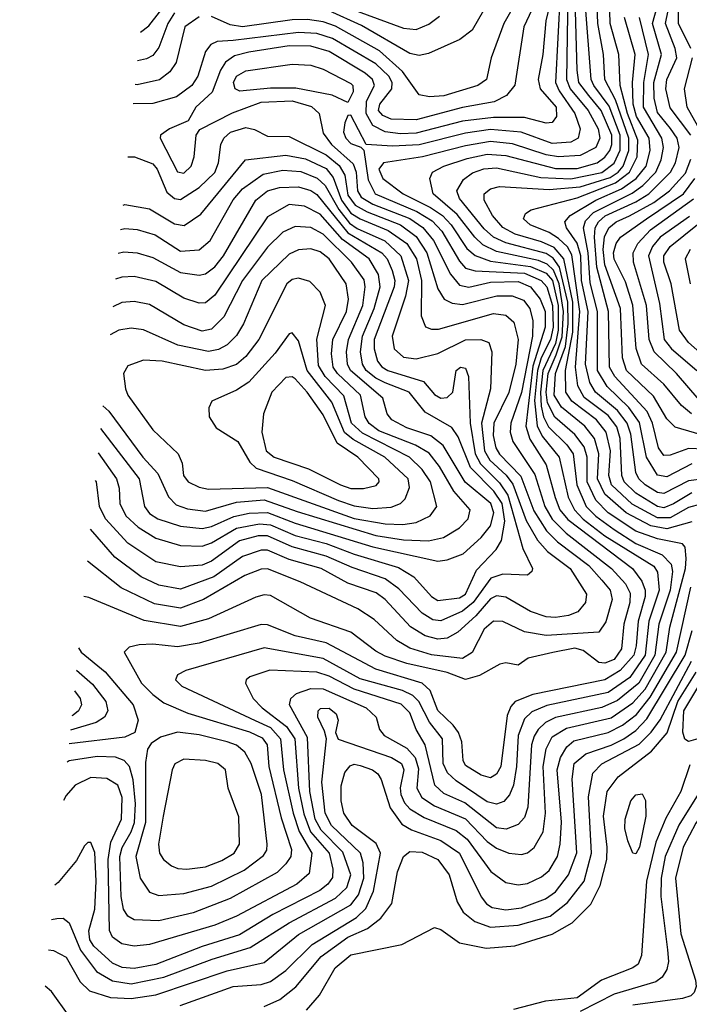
# Model space of a CAD drawing. Extents: x 997028 to 1115134, y 536408 to 618974.
# Tile 66 of 256: x 1000605 to 1002767, y 566747 to 569928. Entities that reach past the tile are written whole.
import ezdxf

# ---------------------------------------------------------------- set-up
doc = ezdxf.new("R2010")
doc.units = 0

msp = doc.modelspace()

# ---------------------------------------------------------------- linework, layer by layer
at = {"layer": '0CON10XD'}
for points in [[(1002351.5, 570118.5), (1002304.5, 569924.5), (1002294.8, 569815), (1002279.7, 569735), (1002285.6, 569705), (1002337, 569645), (1002338.3, 569615), (1002325, 569595.3), (1002305, 569593.2), (1002235, 569611.4), (1002135, 569612), (1002035, 569600.3), (1001885, 569561.8), (1001835, 569559.3), (1001785, 569565.6), (1001746, 569586), (1001723.8, 569625), (1001725.6, 569664.4), (1001750.8, 569715), (1001744.8, 569735), (1001721, 569755), (1001605, 569824.6), (1001545, 569842.5), (1001475, 569843.8), (1001345, 569823.2), (1001299, 569811), (1001269.6, 569790.4), (1001253.6, 569765), (1001226.5, 569693.5), (1001174.3, 569645), (1001149.1, 569600.9), (1001088.6, 569575), (1001060, 569555), (1001058.9, 569545), (1001115, 569436), (1001135, 569432.4), (1001158.8, 569455), (1001168.4, 569485), (1001175.3, 569554.7), (1001187.1, 569572.9), (1001292.6, 569627.4), (1001385, 569661.5), (1001485, 569666.1), (1001547.7, 569647.7), (1001572.8, 569625), (1001585, 569560.8), (1001612.4, 569525), (1001682.1, 569462.1), (1001692.1, 569435), (1001696.5, 569375), (1001707.6, 569355), (1001745, 569331.6), (1001865, 569286.1), (1001906.9, 569256.9), (1001941.7, 569215), (1001995.8, 569105.8), (1002025, 569070.2), (1002055, 569063.6), (1002125, 569079.5), (1002215, 569081.9), (1002254.8, 569065), (1002285.4, 569025), (1002301.4, 568985), (1002302.3, 568935), (1002261.8, 568808.2), (1002239.4, 568615), (1002252.8, 568572.8), (1002305, 568490), (1002334.1, 568384.1), (1002349.8, 568345), (1002375, 568313.4), (1002583.8, 568155), (1002614.4, 568114.4), (1002625.1, 568085.1), (1002625.1, 568065), (1002602.6, 567985), (1002596.2, 567905), (1002587.9, 567875), (1002544, 567825), (1002495, 567795.6), (1002262.1, 567747.9), (1002204.7, 567725), (1002190.7, 567709.3), (1002179.5, 567680.5), (1002159, 567515), (1002145, 567490.8), (1002125, 567479), (1002095, 567487.1), (1002045, 567518.7), (1002037, 567535), (1002032.6, 567595), (1002021.6, 567625), (1002005, 567649), (1001955, 567696.7), (1001930.7, 567760.7), (1001905.1, 567785.1), (1001755, 567829.3), (1001595.3, 567915.3), (1001495, 567937.9), (1001405, 567972.7), (1001385, 567973.6), (1001185, 567913.4), (1001115, 567901.7), (1001035, 567910.8), (1000991.1, 567908.9), (1000958.8, 567901.2), (1000942.5, 567885), (1000998.8, 567785), (1001035, 567747.6), (1001071.2, 567721.2), (1001147.8, 567687.8), (1001347, 567627), (1001388.5, 567608.5), (1001404.2, 567585), (1001409.3, 567515), (1001449.7, 567349.7), (1001482.9, 567247.1), (1001480.4, 567225), (1001465, 567200.6), (1001436.7, 567173.3), (1001285, 567089.2), (1001165, 567042.3), (1001055, 567016.8), (1000975, 567020), (1000955, 567031.9), (1000941, 567055), (1000932.9, 567095), (1000928.3, 567225), (1000935.9, 567254.1), (1000965.6, 567304.4), (1000975.6, 567335), (1000978.8, 567395), (1000971.9, 567471.9), (1000960.2, 567515), (1000943.1, 567535), (1000915, 567545.4), (1000855, 567547.2), (1000765, 567533.6), (1000758.7, 567529.1)], [(1002772, 569835), (1002732.6, 569915), (1002733.5, 570065)], [(1002236.8, 570035), (1002168.4, 569915), (1002127.2, 569805), (1002112.3, 569735), (1002084.4, 569715), (1001975, 569681.7), (1001928.8, 569678.8), (1001895, 569685.4), (1001840.9, 569760.9), (1001767.4, 569827.4), (1001625, 569907), (1001585, 569921.1), (1001535, 569928.2), (1001485, 569927.1), (1001325, 569904.7), (1001285, 569911.3), (1001225, 569937.6)], [(1002375.4, 570015), (1002371, 569735), (1002382.2, 569705), (1002440.8, 569635), (1002472.9, 569575), (1002478.6, 569545), (1002465.5, 569515), (1002415, 569489), (1002344.9, 569484.9), (1002305, 569490.8), (1002196.8, 569526.8), (1002125, 569534.5), (1002045, 569520.6), (1001905.6, 569485), (1001780, 569465), (1001765.2, 569445), (1001778.1, 569415), (1001843.7, 569365), (1001931.3, 569321.3), (1001970.7, 569295), (1001998.8, 569265), (1002049.2, 569189.2), (1002075.7, 569165.7), (1002125, 569147.3), (1002255, 569130.4), (1002305, 569108.8), (1002325.5, 569085.5), (1002344, 569005), (1002344, 568925), (1002335, 568881.9), (1002294.7, 568795), (1002286.5, 568725), (1002289.3, 568679.3), (1002296.8, 568645), (1002312.8, 568612.8), (1002371.8, 568555), (1002391.8, 568525), (1002404, 568425), (1002434.7, 568355), (1002465, 568324.3), (1002525, 568280.7), (1002595, 568235.9), (1002679.5, 568199.5), (1002708.8, 568168.8), (1002712.6, 568145), (1002705.7, 568085), (1002668.9, 567975), (1002656.2, 567875), (1002603.9, 567785), (1002535, 567728.3), (1002485, 567705.5), (1002335, 567674.1), (1002302.7, 567657.3), (1002279.8, 567635), (1002266.1, 567613.9), (1002258.1, 567585), (1002246.2, 567383.8), (1002235, 567350.4), (1002215, 567327.6), (1002176.5, 567313.5), (1002145, 567317.6), (1002042.4, 567397.6), (1001975, 567428), (1001945.8, 567455), (1001914.9, 567584.9), (1001885.1, 567635.1), (1001865, 567688.6), (1001837.2, 567717.2), (1001685, 567764.9), (1001605, 567807.6), (1001565, 567820.4), (1001413.1, 567826.9), (1001348.9, 567805), (1001336.7, 567795), (1001334.5, 567785), (1001359.4, 567735), (1001388.1, 567705), (1001467.1, 567645), (1001494.2, 567605), (1001505.6, 567445), (1001522.5, 567362.5), (1001544.7, 567304.7), (1001604.9, 567235), (1001616.1, 567183.9), (1001615, 567156.9), (1001600.4, 567135), (1001574.7, 567115), (1001423, 567037), (1001315, 566971.6), (1001195, 566934.3), (1001045, 566876.3), (1000975, 566863.1), (1000935.8, 566865.8), (1000905, 566880.2), (1000845, 566934.8), (1000832.1, 566955), (1000828.9, 566985), (1000847.6, 567055), (1000851.8, 567145), (1000847.5, 567237.5), (1000835, 567269.4), (1000825, 567269.4), (1000815, 567258.6), (1000788.5, 567211.5), (1000729.1, 567140.9), (1000718.9, 567132.2)], [(1002350.1, 570015), (1002335.4, 569725.4), (1002347.6, 569697.6), (1002397.8, 569625), (1002414.8, 569575), (1002408.3, 569545), (1002385, 569532.3), (1002325, 569528), (1002224, 569564), (1002125, 569572.8), (1002045, 569561), (1001895, 569523.3), (1001809.3, 569519.3), (1001724.4, 569524.4), (1001675, 569619.4), (1001665, 569618), (1001655, 569594.3), (1001650.4, 569565), (1001658.4, 569545), (1001675, 569528.3), (1001706.5, 569516.5), (1001716.1, 569506.1), (1001730.8, 569410.8), (1001753.4, 569365), (1001888.1, 569308.1), (1001937.6, 569277.6), (1001968, 569245), (1002025, 569147.6), (1002045.1, 569125.1), (1002076.4, 569116.4), (1002235, 569108.5), (1002289.1, 569085), (1002307.8, 569065), (1002326.1, 569005), (1002327.4, 568935), (1002319.6, 568895), (1002288.9, 568835), (1002277.2, 568795), (1002267.4, 568697.4), (1002275.7, 568615.7), (1002292.5, 568582.5), (1002346.6, 568515), (1002375.9, 568385.9), (1002396.2, 568345), (1002424.6, 568314.6), (1002495, 568260.7), (1002652.7, 568162.7), (1002665, 568142.9), (1002669.9, 568085), (1002637.1, 567985), (1002624.6, 567875.4), (1002575, 567802.9), (1002505, 567754.9), (1002307.1, 567712.9), (1002258.4, 567691.6), (1002235, 567669.5), (1002214.4, 567615), (1002209.7, 567515), (1002199.2, 567455), (1002186.6, 567423.4), (1002168.2, 567401.8), (1002145, 567393.2), (1002115, 567401.7), (1002015, 567469.3), (1001987, 567495), (1001972.7, 567525), (1001970.6, 567605), (1001928.8, 567658.8), (1001893.9, 567725), (1001875, 567744.6), (1001840.8, 567760.8), (1001705, 567798.9), (1001585, 567864.6), (1001395, 567898.8), (1001141.4, 567825), (1001115, 567811.2), (1001108.5, 567795), (1001128.5, 567775), (1001366.1, 567663.9), (1001415, 567640.9), (1001447.6, 567605), (1001457.4, 567505), (1001488, 567365), (1001508, 567305), (1001548.8, 567235), (1001539.8, 567170.2), (1001499.7, 567135), (1001305, 567032.1), (1001235, 567002.7), (1001025, 566940), (1000974.8, 566934.8), (1000935, 566942.5), (1000905, 566964.1), (1000895.8, 566985.8), (1000891.4, 567215), (1000899.2, 567270.8), (1000934.5, 567345), (1000935.9, 567415), (1000922.4, 567455), (1000886.9, 567476.9), (1000835, 567480.4), (1000784.8, 567455.2), (1000755, 567421.3), (1000746.3, 567405.4)], [(1002805, 568362.8), (1002765, 568352.4), (1002705, 568319.1), (1002665, 568318.4), (1002583.3, 568363.3), (1002516, 568425), (1002507.1, 568455), (1002512.5, 568535), (1002498.8, 568595), (1002467.4, 568635), (1002387.7, 568695), (1002369.1, 568725), (1002368, 568795), (1002391.5, 568918.5), (1002391.2, 569015), (1002361.7, 569155), (1002331.5, 569191.5), (1002290.4, 569210.4), (1002204.8, 569234.8), (1002165, 569256.1), (1002131.7, 569295), (1002105.2, 569345), (1002105.3, 569365), (1002125, 569381.6), (1002155, 569388.7), (1002315, 569379.5), (1002415, 569387.6), (1002511.8, 569418.2), (1002537.5, 569435), (1002553.7, 569455), (1002571.7, 569505), (1002571.8, 569545), (1002528.8, 569668.8), (1002494.9, 569735), (1002490.2, 569815), (1002472.4, 569915), (1002469.1, 570005)], [(1002815, 568540.2), (1002765, 568543), (1002705, 568520.7), (1002685, 568520.4), (1002668.2, 568545), (1002648.6, 568625), (1002631.7, 568661.7), (1002526.4, 568775), (1002509.6, 568805), (1002506.8, 568985), (1002468.6, 569128.6), (1002460.7, 569225), (1002463.8, 569255), (1002474, 569275), (1002496.1, 569293.9), (1002595, 569339.1), (1002636.2, 569365), (1002706.2, 569435), (1002722.2, 569465), (1002735.1, 569515), (1002728.5, 569545), (1002706.4, 569576.4), (1002665, 569627.9), (1002653.9, 569673.9), (1002653.3, 569725), (1002677.6, 569815), (1002648.9, 569915), (1002673.2, 570005)], [(1000707.9, 567021.1), (1000725.2, 567024.8), (1000745.2, 567025.2), (1000765, 567010.4), (1000801.6, 566921.6), (1000853.6, 566853.6), (1000905, 566822.8), (1000965, 566813.7), (1001070.8, 566835), (1001227, 566893), (1001349.3, 566930.7), (1001475, 567010.3), (1001625, 567090.1), (1001661.4, 567125), (1001675, 567165.7), (1001648.8, 567238.8), (1001579.2, 567309.2), (1001559.7, 567345), (1001542.1, 567435), (1001535, 567609.2), (1001476.7, 567715), (1001480.3, 567735), (1001499, 567751), (1001545, 567767), (1001585, 567766.4), (1001723.5, 567705), (1001756.7, 567675), (1001767.5, 567635), (1001782.3, 567615), (1001855, 567574.2), (1001882.6, 567545), (1001892.6, 567507.4), (1001888.1, 567445), (1001903.5, 567415), (1001945, 567388.2), (1002045, 567346.6), (1002115, 567272.7), (1002145, 567251.6), (1002185, 567235.2), (1002225, 567230.8), (1002245, 567236.9), (1002266.1, 567253.9), (1002295.4, 567304.6), (1002303.4, 567365), (1002295.7, 567515), (1002305, 567572.2), (1002325, 567611.5), (1002370.9, 567639.1), (1002515, 567672.7), (1002585, 567721.2), (1002624.6, 567765), (1002692.4, 567885), (1002704.1, 567965), (1002754.6, 568154.6), (1002757.1, 568187.1), (1002753.8, 568223.8), (1002744.8, 568234.8), (1002665, 568250.9), (1002595, 568276.1), (1002505.7, 568335), (1002465.2, 568375.2), (1002437.9, 568435), (1002437.5, 568515), (1002427.8, 568547.8), (1002398.2, 568588.2), (1002333.4, 568643.4), (1002310, 568690), (1002305.1, 568725), (1002311.4, 568785), (1002337.5, 568845), (1002357, 568903), (1002361.3, 568985), (1002347.6, 569075), (1002328.8, 569118.8), (1002308.1, 569138.1), (1002280.1, 569150.1), (1002145, 569178.8), (1002100.4, 569200.4), (1002074.6, 569225), (1002018.3, 569298.3), (1001940.2, 569365), (1001929.6, 569415), (1001938.2, 569435), (1001974.7, 569455), (1002050.1, 569479.9), (1002115, 569493.2), (1002175, 569488.8), (1002335, 569447.6), (1002405, 569447.1), (1002469.8, 569465), (1002495, 569483.5), (1002510.4, 569505), (1002517.2, 569525), (1002517.3, 569555), (1002483, 569635), (1002443.1, 569683.1), (1002410.8, 569725), (1002405.5, 569765), (1002399.1, 569995)], [(1002275, 569994.7), (1002233.2, 569905), (1002203.6, 569716.4), (1002177.2, 569682.8), (1002137.5, 569662.5), (1002035, 569644.4), (1001885, 569604.7), (1001805, 569606.9), (1001778, 569618), (1001764.3, 569635), (1001767.8, 569655), (1001806.6, 569705), (1001807.8, 569725), (1001797, 569745), (1001755, 569784.9), (1001615, 569867.4), (1001565, 569882.8), (1001505, 569886.4), (1001295, 569860.9), (1001243.1, 569856.9), (1001222.4, 569847.6), (1001205.2, 569824.8), (1001180.2, 569745), (1001161, 569715), (1001111.8, 569678.2), (1001035, 569656.9), (1000971.9, 569656.5)], [(1000995, 569887.3), (1001022.4, 569907.6), (1001083.3, 569986.7)], [(1002118.8, 569985), (1002066.1, 569893.9), (1002026.5, 569863.5), (1001925, 569818.2), (1001895, 569812.1), (1001865, 569818.1), (1001709.1, 569909.1), (1001605, 569956.7)], [(1002775, 568305.4), (1002695, 568283), (1002643.3, 568293.3), (1002563.3, 568335), (1002494.8, 568394.8), (1002470.9, 568445), (1002475.7, 568525), (1002461.1, 568575), (1002429.7, 568615), (1002355, 568675.7), (1002330.8, 568715), (1002335.1, 568785), (1002367.8, 568872.3), (1002376.6, 568945), (1002374.6, 569015), (1002347.9, 569127.9), (1002327.4, 569157.4), (1002305, 569172.1), (1002175, 569207.5), (1002135, 569225.6), (1002105, 569252), (1002025, 569349.8), (1002017.1, 569375), (1002038.6, 569411.4), (1002067, 569433), (1002103.8, 569446.2), (1002145, 569448.8), (1002287.9, 569417.9), (1002385, 569413.4), (1002485, 569434.2), (1002525, 569464.4), (1002543.6, 569506.4), (1002544.6, 569555), (1002508.8, 569648.8), (1002458.8, 569715), (1002450.2, 569735), (1002430.8, 569985)], [(1002775, 568399.3), (1002716, 568364), (1002685, 568351.3), (1002665, 568354.9), (1002595, 568398.7), (1002556.6, 568435), (1002549.5, 568455), (1002544.2, 568575), (1002533.1, 568613.1), (1002505, 568649.1), (1002427.4, 568707.4), (1002407, 568745), (1002400.1, 568805), (1002414.3, 568985), (1002388.1, 569168.1), (1002373.7, 569193.7), (1002345, 569220.5), (1002315, 569240), (1002253.1, 569265), (1002232, 569285), (1002238.2, 569301.8), (1002256.9, 569313.1), (1002405, 569352.7), (1002529.5, 569400.5), (1002574.7, 569435), (1002598.6, 569485), (1002601.5, 569538.5), (1002567.6, 569625), (1002543.9, 569715), (1002540, 569815), (1002511.9, 569915), (1002510, 569995)], [(1002771.9, 569555), (1002705, 569643.2), (1002691, 569705), (1002694.9, 569735), (1002727, 569805), (1002722.1, 569835), (1002690.1, 569915), (1002706.6, 569995)], [(1001185, 569936.8), (1001138.9, 569905), (1001110.3, 569789.7), (1001090.5, 569759.5), (1001056.8, 569733.2), (1000985, 569717.9), (1000978.1, 569718.4)], [(1001105, 569949.7), (1001083.7, 569915), (1001055, 569838.2), (1001035, 569812.6), (1001015, 569801.7), (1000985.8, 569795.3)], [(1001675, 569962.9), (1001845, 569900.2), (1001885, 569896), (1001926.5, 569913.5), (1001960.6, 569939.4)], [(1002815, 568444.9), (1002765, 568438.7), (1002685, 568396.8), (1002665, 568400.5), (1002625.2, 568425), (1002603.9, 568445), (1002595.1, 568465), (1002578.6, 568588.6), (1002567.1, 568625), (1002535.4, 568665.4), (1002464.7, 568724.7), (1002446.2, 568756.2), (1002432.4, 568815), (1002440.4, 568985), (1002419.3, 569085), (1002417.3, 569165), (1002405.5, 569205.5), (1002370.9, 569255), (1002365.7, 569275), (1002382.2, 569295), (1002465, 569344.9), (1002548.1, 569381.9), (1002596, 569415), (1002627.5, 569455), (1002641.3, 569505), (1002637.3, 569545), (1002597, 569615), (1002585.8, 569655), (1002584.1, 569725), (1002592, 569815), (1002557.6, 569935)], [(1002572.4, 568675), (1002502.5, 568742.5), (1002471.2, 568795), (1002471.4, 568985), (1002447.6, 569077.6), (1002440.4, 569175), (1002425.5, 569255), (1002431.7, 569278.3), (1002458.5, 569305), (1002582.3, 569367.7), (1002617.5, 569392.5), (1002659, 569435), (1002676.7, 569475), (1002683.6, 569515), (1002678.3, 569545), (1002618.9, 569645), (1002620.3, 569725), (1002635.7, 569815), (1002606.2, 569935)], [(1001665, 569660.8), (1001614.5, 569684.5), (1001496.6, 569706.6), (1001415, 569706.5), (1001316.4, 569696.4), (1001301.2, 569705), (1001295.2, 569725), (1001305.7, 569745), (1001335, 569762.5), (1001485, 569784.1), (1001545, 569780.8), (1001585, 569768.4), (1001675, 569722), (1001680.8, 569715), (1001681.6, 569695), (1001665, 569660.8)], [(1002795, 569583.4), (1002760.4, 569645), (1002751.4, 569705), (1002778, 569805)], [(1000954.7, 569485.2), (1000975.7, 569484.3), (1001035, 569462.7), (1001049.2, 569445), (1001080.3, 569370.3), (1001105, 569350.2), (1001125, 569346.9), (1001185, 569385.6), (1001235, 569434.3), (1001246.8, 569465), (1001254.5, 569525), (1001264.9, 569545.1), (1001285.8, 569565), (1001335, 569579.8), (1001363.3, 569573.3), (1001405, 569551.2), (1001475, 569550.6), (1001595, 569491.1), (1001637.2, 569457.2), (1001655.4, 569425.4), (1001665, 569360.6), (1001688.6, 569328.6), (1001727.4, 569307.4), (1001835.3, 569265.3), (1001885, 569228), (1001920.3, 569175), (1001955, 569058.8), (1001975.4, 569025), (1002001.9, 569011.9), (1002035, 569007.6), (1002145.7, 569035.7), (1002195, 569036), (1002231.6, 569021.6), (1002252.7, 568995), (1002261.7, 568955), (1002260.5, 568905), (1002225, 568723.9), (1002190.9, 568625), (1002189, 568595), (1002197.9, 568565), (1002268.2, 568458.2), (1002300.6, 568355), (1002324.1, 568314.1), (1002369.4, 568269.4), (1002516.5, 568155), (1002561.7, 568105), (1002576.8, 568075), (1002575.1, 568045), (1002555.4, 567975), (1002548.5, 567895), (1002525, 567860.7), (1002495, 567849.4), (1002475, 567851.2), (1002425, 567889.8), (1002398.1, 567898.1), (1002326.3, 567883.7), (1002247.5, 567865), (1002215, 567842.5), (1002175, 567850), (1002155.9, 567845.9), (1002090.2, 567809.8), (1002045, 567796.4), (1001985, 567819.1), (1001855, 567848.1), (1001785, 567871.6), (1001755, 567887.6), (1001675, 567949), (1001544.5, 567995), (1001415, 568068.1), (1001395, 568070.2), (1001367.4, 568062.6), (1001215, 567992.7), (1001125, 567967.6), (1001007.2, 567987.2), (1000828.9, 568061.1), (1000812.3, 568064.4)], [(1000939.1, 569328.8), (1000945, 569330.4), (1001025, 569316.4), (1001105, 569267.9), (1001136.5, 569263.5), (1001190.3, 569299.7), (1001334.4, 569475.6), (1001465, 569490), (1001528.3, 569478.3), (1001595, 569447.1), (1001618, 569418), (1001644.4, 569345), (1001675, 569303.1), (1001704.1, 569284.1), (1001795, 569247.1), (1001854.9, 569205), (1001886.4, 569155), (1001902.2, 569085), (1001901.6, 568971.6), (1001915.9, 568935.9), (1001935, 568927.8), (1001957.6, 568927.6), (1002135, 568979.1), (1002175, 568972.9), (1002200.3, 568950.3), (1002214.5, 568895), (1002207.5, 568815), (1002185, 568724), (1002135.8, 568625), (1002134.3, 568585), (1002142.7, 568545), (1002155, 568523.9), (1002223.2, 568453.2), (1002265, 568341.3), (1002306.3, 568276.3), (1002341.4, 568241.4), (1002443.3, 568165), (1002485, 568117.6), (1002511.4, 568085), (1002518.4, 568055), (1002497.5, 567982.5), (1002475, 567949.3), (1002305, 567938.5), (1002235, 567950.2), (1002165, 567983.3), (1002135, 567985.2), (1002105, 567959.4), (1002066.3, 567883.7), (1002035, 567864.8), (1001935, 567876.1), (1001865, 567897.2), (1001822.6, 567922.6), (1001749.9, 567989.9), (1001697.1, 568025), (1001511.4, 568111.4), (1001405, 568153.7), (1001385, 568152.6), (1001332.3, 568132.3), (1001199.3, 568055), (1001125, 568026.6), (1001040.9, 568040.9), (1000933, 568093), (1000823.8, 568179)], [(1002865, 568569.9), (1002721.5, 568611.5), (1002695, 568638.2), (1002651.2, 568711.2), (1002564.9, 568795), (1002551.8, 568835), (1002545.1, 568995), (1002495, 569135.8), (1002488.8, 569185), (1002493.5, 569226.5), (1002507, 569255), (1002531.2, 569275), (1002574.5, 569294.5), (1002653, 569337), (1002703.8, 569375), (1002755, 569432.1), (1002772.4, 569477.6)], [(1000931.2, 569250.1), (1000945, 569253), (1000985, 569250), (1001042.5, 569232.5), (1001125, 569180.6), (1001185, 569184.2), (1001220, 569215), (1001294.3, 569345.7), (1001325, 569381.9), (1001391.5, 569428.5), (1001455, 569441.3), (1001512.7, 569437.3), (1001566.3, 569416.3), (1001591.7, 569391.7), (1001635.4, 569315), (1001670.5, 569270.5), (1001695, 569253.7), (1001783.9, 569213.9), (1001836.1, 569165), (1001860.3, 569085), (1001851.5, 569035), (1001808.1, 568905), (1001814.8, 568865), (1001845, 568837.8), (1001885, 568831.9), (1001955, 568849.3), (1002045, 568893.4), (1002094.7, 568894.7), (1002120, 568885), (1002129.7, 568855), (1002125.8, 568735), (1002096.3, 568625), (1002106, 568535), (1002123.3, 568505), (1002176.1, 568456.1), (1002197.2, 568427.2), (1002240.2, 568310.2), (1002276.9, 568246.9), (1002310, 568210), (1002382.2, 568155), (1002435, 568072.5), (1002431.8, 568045), (1002407.1, 568015), (1002377.3, 568002.7), (1002335, 567996.4), (1002305, 567999.2), (1002255, 568015.7), (1002175, 568062.8), (1002145, 568066.9), (1002125, 568056.5), (1002077.7, 568002.3), (1002020.5, 567949.5), (1001985, 567930.3), (1001955, 567926.3), (1001915, 567937.6), (1001866.8, 567966.8), (1001784.9, 568054.9), (1001756.6, 568076.7), (1001665, 568108), (1001579.2, 568155), (1001475, 568184.2), (1001405, 568213.7), (1001385, 568213.7), (1001325, 568194.3), (1001232.4, 568127.7), (1001125, 568088.5), (1001055, 568101.6), (1000997.9, 568127.9), (1000912.1, 568192.1), (1000834.1, 568281.8)], [(1002774.2, 568655), (1002741.9, 568681.9), (1002685, 568750.7), (1002613.4, 568815), (1002595.9, 568865.9), (1002585.3, 569005.3), (1002561.2, 569081.2), (1002525, 569154.7), (1002523, 569175), (1002531, 569205), (1002544.8, 569225), (1002628.6, 569285), (1002748.3, 569365), (1002785, 569414.5)], [(1000923.5, 569173.6), (1000942, 569178), (1000985, 569174.8), (1001035, 569160), (1001125, 569110.8), (1001185, 569102.5), (1001205, 569106.8), (1001235, 569129.6), (1001263.9, 569165), (1001368.3, 569345), (1001405, 569374.8), (1001443.8, 569386.2), (1001505, 569387.7), (1001545, 569375.7), (1001565, 569362.9), (1001665, 569238.8), (1001775, 569174.9), (1001791.7, 569155), (1001807.7, 569117.7), (1001816.2, 569085), (1001814.4, 569065), (1001750.3, 568895), (1001749.3, 568865), (1001760.8, 568825), (1001775, 568806.4), (1001794.3, 568794.3), (1001908.9, 568758.9), (1001945, 568716.6), (1001965, 568704.8), (1001985, 568707.8), (1002003.8, 568725), (1002014.6, 568795), (1002028.8, 568805), (1002045, 568802.5), (1002054.6, 568775.4), (1002060.1, 568625), (1002075.8, 568525.8), (1002093.6, 568493.6), (1002155, 568432), (1002181.6, 568391.6), (1002229.4, 568219.4), (1002261.2, 568155), (1002258.9, 568145), (1002245, 568133.8), (1002165, 568136.6), (1002126.3, 568123.7), (1002069.9, 568045), (1002035, 568017.2), (1001965, 567986), (1001938.9, 567988.9), (1001905, 568010.6), (1001829.8, 568089.8), (1001785, 568121.9), (1001678.4, 568158.4), (1001595.1, 568195.1), (1001485, 568224.5), (1001405, 568261), (1001375, 568260.3), (1001315, 568244.4), (1001225, 568178.8), (1001195, 568165.4), (1001125, 568160.2), (1001045, 568176.3), (1000955, 568237.3), (1000882.7, 568315), (1000863.5, 568355), (1000852.9, 568435), (1000849.9, 568439.2)], [(1000858.8, 568528.3), (1000917.9, 568445), (1000926.2, 568415), (1000929.1, 568365), (1000948.1, 568325), (1000988.1, 568288.1), (1001045, 568253.1), (1001125, 568229.5), (1001195, 568227), (1001225, 568238.2), (1001305, 568284.9), (1001379.8, 568299.8), (1001415, 568295.8), (1001495, 568261.7), (1001595, 568236.2), (1001685, 568201.1), (1001828.1, 568158.1), (1001877.9, 568127.9), (1001934.8, 568065), (1001955, 568052.1), (1002025, 568060), (1002045, 568072.5), (1002080.1, 568149.9), (1002143.5, 568216.5), (1002160.8, 568245), (1002171.7, 568308.3), (1002163.2, 568365), (1002136.4, 568405), (1002061.2, 568481.2), (1002020.7, 568580.7), (1002000.6, 568610.6), (1001915, 568659.8), (1001863, 568725), (1001785.2, 568755.2), (1001755, 568769.5), (1001724.4, 568795), (1001712.4, 568815), (1001706.2, 568855), (1001712.5, 568905), (1001749.6, 568995), (1001769.7, 569065), (1001764.1, 569105), (1001733.8, 569155), (1001647.4, 569217.4), (1001575, 569299.7), (1001525, 569325.8), (1001475, 569330.4), (1001405, 569291), (1001235, 569037.5), (1001205, 569012.7), (1001185, 569011.9), (1001135, 569028.3), (1001045, 569082.1), (1000975, 569098.4), (1000935, 569095.7), (1000915, 569089.1)], [(1002799.4, 568699.4), (1002725.9, 568785), (1002654.3, 568855), (1002637.6, 568895), (1002628.9, 569005), (1002587.4, 569145), (1002586.1, 569175), (1002601.1, 569205), (1002641.5, 569248.5), (1002780.8, 569349.2)], [(1002767.6, 569292.4), (1002673.4, 569225), (1002648.2, 569195), (1002635.6, 569165), (1002671.2, 569011.2), (1002685.8, 568895), (1002709.3, 568865), (1002791.5, 568795)], [(1000866.8, 568607.5), (1000991.1, 568445), (1001007.8, 568355), (1001025, 568333), (1001051.8, 568315), (1001125, 568291.3), (1001195, 568284.3), (1001225, 568290.8), (1001296.7, 568323.3), (1001346.2, 568333.8), (1001405, 568335.5), (1001495, 568301.2), (1001745, 568224.5), (1001955, 568179.1), (1001985, 568183.2), (1002037.7, 568202.3), (1002094.9, 568255.1), (1002125, 568292.3), (1002135.7, 568334.3), (1002126.2, 568365), (1002044, 568434), (1001972.3, 568552.3), (1001933.3, 568583.3), (1001855, 568609.6), (1001806.6, 568635), (1001791.9, 568655), (1001777.4, 568705), (1001673.6, 568795), (1001663.9, 568815), (1001660.5, 568855), (1001666.7, 568895), (1001713.1, 569005), (1001721.3, 569065), (1001718, 569088), (1001677.1, 569145), (1001585, 569235.4), (1001545, 569256.8), (1001495, 569260.2), (1001455, 569241.7), (1001405, 569192.9), (1001325.2, 569085), (1001265, 568967.5), (1001225, 568928), (1001195, 568922), (1001135, 568941.9), (1001025, 569007.4), (1000975, 569017.3), (1000935, 569014.4), (1000906.2, 569000.4)], [(1002855.8, 568804.2), (1002764.8, 568885), (1002736.1, 568925), (1002708.2, 569075), (1002685.4, 569145), (1002685.4, 569164.6), (1002705, 569195.2), (1002793.4, 569266.6)], [(1000874.1, 568680.9), (1000893, 568663), (1001003, 568515), (1001051.6, 568461.6), (1001086, 568386), (1001110.8, 568360.8), (1001147.7, 568347.7), (1001205, 568340.1), (1001305, 568369.3), (1001395, 568376.3), (1001501.3, 568338.7), (1001755, 568262.1), (1001845, 568247.1), (1001925, 568244.8), (1001973.5, 568255), (1002025, 568286.8), (1002053.5, 568315), (1002059.5, 568345), (1002006.7, 568405), (1001960.9, 568485), (1001927.2, 568527.2), (1001883.6, 568553.6), (1001765, 568600.2), (1001733.8, 568623.8), (1001720.6, 568645), (1001705.7, 568715), (1001631.5, 568785), (1001617.6, 568805), (1001612, 568848), (1001616.9, 568895), (1001660.8, 568985), (1001667.4, 569025), (1001659.8, 569075), (1001605, 569154.8), (1001575, 569178.1), (1001545, 569187.1), (1001505, 569184), (1001475, 569170.4), (1001387.5, 569085), (1001327.8, 568945), (1001305, 568907.5), (1001275, 568877.7), (1001247.5, 568862.5), (1001215, 568855.8), (1001116.3, 568876.3), (1001005, 568926.1), (1000965, 568931.4), (1000925.5, 568924.5), (1000897, 568909.6)], [(1002770.2, 569185), (1002753.7, 569155), (1002769.8, 569075)], [(1001842.6, 568297.4), (1001885, 568303.8), (1001930.4, 568325), (1001952.5, 568355), (1001931.6, 568435), (1001904.7, 568474.7), (1001864.4, 568515), (1001711.7, 568591.7), (1001676.5, 568625), (1001652.4, 568712.4), (1001591.2, 568775), (1001570.5, 568810.5), (1001564.6, 568895.4), (1001592.8, 569005), (1001575, 569047.8), (1001542, 569082), (1001505, 569093.1), (1001485, 569088.4), (1001467.8, 569075), (1001377.2, 568895), (1001335, 568839.5), (1001305, 568814.4), (1001260.8, 568799.2), (1001205, 568794.8), (1001065.3, 568824.7), (1001005, 568828.1), (1000955, 568810), (1000940.5, 568785), (1000946.9, 568735), (1000954, 568715), (1001035, 568602.7), (1001117.5, 568525), (1001129.6, 568495), (1001134, 568455), (1001148.9, 568435), (1001185, 568417.5), (1001215, 568411.5), (1001405, 568416.6), (1001685, 568316.8), (1001785, 568298.8), (1001842.6, 568297.4)], [(1001745, 568348.3), (1001805, 568353.4), (1001835, 568364.7), (1001850, 568380), (1001863.7, 568416.3), (1001859.6, 568445), (1001784.8, 568515), (1001681.5, 568571.5), (1001654.1, 568594.1), (1001612.7, 568692.7), (1001534, 568795), (1001505, 568890), (1001485, 568916.5), (1001475, 568912.7), (1001429.8, 568850.2), (1001345, 568757), (1001305, 568731.1), (1001226, 568695), (1001215.6, 568674.4), (1001216.9, 568645), (1001239.8, 568609.8), (1001309.7, 568565), (1001348.1, 568498.1), (1001369.1, 568479.1), (1001485, 568438.8), (1001635, 568374.9), (1001685, 568357.5), (1001745, 568348.3)], [(1001675, 568413.4), (1001715, 568413.8), (1001756.6, 568423.4), (1001765.9, 568435), (1001765.3, 568445), (1001696.6, 568515), (1001630.4, 568560.4), (1001585, 568651.7), (1001533.6, 568725), (1001495, 568767.6), (1001485, 568773.9), (1001465, 568771.9), (1001419.5, 568725), (1001392, 568655), (1001386.8, 568595), (1001401.4, 568535), (1001427.3, 568515), (1001537.3, 568477.3), (1001640.8, 568425), (1001675, 568413.4)], [(1002775, 568492.8), (1002695, 568451.5), (1002665, 568456.7), (1002629.4, 568515), (1002606.5, 568626.5), (1002572.4, 568675)], [(1000698.6, 566923.1), (1000715, 566921.2), (1000755, 566899.4), (1000800.2, 566820.2), (1000830.7, 566790.7), (1000898.9, 566768.9), (1000965, 566765.6), (1001045, 566778.3), (1001275, 566855.7), (1001395, 566882), (1001505, 566972.2), (1001675, 567068.2), (1001699.4, 567100.6), (1001716.1, 567155), (1001714, 567204), (1001705.5, 567235), (1001612.4, 567325), (1001591.5, 567365), (1001580.9, 567465), (1001595.5, 567605), (1001589.9, 567629.9), (1001567.5, 567675), (1001568.5, 567695), (1001576.8, 567703.2), (1001605, 567703.5), (1001627.2, 567685), (1001633.2, 567665), (1001625.5, 567625), (1001634.1, 567604.1), (1001806, 567545), (1001838.5, 567525), (1001845.1, 567505), (1001834, 567446), (1001836.2, 567425), (1001848, 567398), (1001865, 567378.4), (1001911, 567351), (1002015, 567309.1), (1002050.5, 567280.5), (1002126.4, 567176.4), (1002175, 567140.8), (1002215, 567133.5), (1002245, 567137.8), (1002290.5, 567159.5), (1002315, 567179.7), (1002341.7, 567225), (1002350.7, 567265), (1002354.4, 567335.6), (1002340.8, 567505), (1002350.9, 567545), (1002371.6, 567578.4), (1002395, 567598.7), (1002505, 567624.7), (1002551.4, 567648.6), (1002596.3, 567683.7), (1002641, 567739), (1002725.8, 567885), (1002772, 568095)], [(1001123.1, 566743.1), (1001294.4, 566805), (1001385, 566811.2), (1001415, 566821.1), (1001465, 566856.4), (1001549.7, 566940.3), (1001692.4, 567027.6), (1001723.2, 567056.8), (1001747.7, 567112.3), (1001770.5, 567235), (1001756.4, 567266.4), (1001678.4, 567325), (1001651.7, 567365), (1001643.4, 567405), (1001643.4, 567453.4), (1001655, 567495.6), (1001672, 567518), (1001685, 567522.4), (1001705, 567519), (1001744.4, 567505), (1001761.8, 567491.8), (1001772.9, 567472.9), (1001801.4, 567381.4), (1001838.7, 567328.7), (1001870.7, 567310.7), (1001965, 567276.8), (1002024.9, 567234.9), (1002094.9, 567094.9), (1002112.2, 567072.2), (1002130.4, 567060.4), (1002175, 567052.6), (1002225, 567059.2), (1002302.5, 567087.5), (1002335, 567110.4), (1002377.7, 567165), (1002403.7, 567236.3), (1002389.4, 567475), (1002395.5, 567525), (1002433.5, 567556.5), (1002515, 567583.8), (1002556.3, 567605), (1002595, 567631.7), (1002630.5, 567669.5), (1002754, 567875), (1002776.5, 567955)], [(1000795.7, 567898.3), (1000804.3, 567885), (1000881.1, 567821.1), (1000971.7, 567715), (1000987.8, 567665), (1000976.9, 567625), (1000945, 567609.7), (1000764.6, 567588.2)], [(1001395, 566739.6), (1001445, 566763.1), (1001496.7, 566803.3), (1001578.8, 566901.2), (1001665, 566964.1), (1001727.9, 566992.1), (1001771.8, 567025), (1001807.2, 567072.8), (1001825.2, 567175), (1001845, 567224.5), (1001865, 567240.8), (1001905, 567239.2), (1001955, 567214.7), (1001992.2, 567165), (1002018.1, 567078.1), (1002037.6, 567045), (1002074.4, 567014.4), (1002125, 566996.7), (1002215, 567002.6), (1002317.8, 567032.2), (1002374.2, 567075.8), (1002428.3, 567145), (1002451.9, 567235), (1002442.2, 567417.8), (1002456.2, 567493.8), (1002485, 567524.5), (1002605, 567587.5), (1002644.1, 567625.9), (1002673.4, 567666.6), (1002774.8, 567855.2)], [(1000788.5, 567826.8), (1000840.9, 567780.9), (1000884, 567725), (1000889.8, 567695), (1000879.2, 567675), (1000852.3, 567657.7), (1000769, 567632.4)], [(1001531.7, 566728.3), (1001573.4, 566776.6), (1001623.8, 566865), (1001675, 566907.5), (1001839.4, 566940.6), (1001945, 566995.6), (1001965, 566988.5), (1002025, 566945.8), (1002111.2, 566928.8), (1002204, 566936), (1002325, 566974), (1002389.6, 567010.4), (1002449.5, 567070.5), (1002479.5, 567130.5), (1002500.7, 567215), (1002501.9, 567255), (1002489.9, 567355), (1002501.6, 567435), (1002537.7, 567482.3), (1002644.9, 567565.1), (1002696.1, 567623.9), (1002730.7, 567725), (1002789.4, 567820.6)], [(1002795, 567604.5), (1002765, 567596.2), (1002753.3, 567603.3), (1002746.2, 567626.2), (1002749.5, 567695), (1002807.4, 567792.6)], [(1000781.8, 567759.9), (1000800.2, 567735), (1000804.8, 567715), (1000795.2, 567695), (1000778.5, 567681.5), (1000773.8, 567679.5)], [(1001055, 567099.2), (1001135, 567104.8), (1001225, 567128.5), (1001329.6, 567180.4), (1001392.3, 567227.7), (1001403, 567245), (1001404.8, 567265), (1001386.5, 567425), (1001352.2, 567525), (1001332.2, 567562.2), (1001305, 567584), (1001275, 567595.2), (1001185, 567617.7), (1001115, 567626.7), (1001060, 567610), (1001030.2, 567589.8), (1001018.3, 567571.7), (1001011.8, 567528.2), (1001011.3, 567335), (1000980.3, 567225), (1000994.8, 567154.8), (1001025, 567109.6), (1001055, 567099.2)], [(1001145, 567184.1), (1001205, 567191.6), (1001258.4, 567211.6), (1001297.8, 567235), (1001315.3, 567265), (1001312.7, 567352.7), (1001278.5, 567445), (1001269.5, 567505), (1001245.6, 567525), (1001205, 567535.2), (1001135, 567538.6), (1001106.2, 567523.8), (1001097.3, 567505), (1001068.6, 567355), (1001054, 567265), (1001056.3, 567235), (1001069.7, 567215), (1001095, 567194.3), (1001115.8, 567185.8), (1001145, 567184.1)], [(1002768.8, 567521.2), (1002739.7, 567435), (1002691.6, 567348.4), (1002659.1, 567270.9), (1002629.4, 567145), (1002612.8, 566905), (1002602.7, 566877.3), (1002585, 566864.8), (1002484.3, 566825.7), (1002405, 566767.7), (1002302.5, 566757.5), (1002200, 566730)], [(1002801, 567435), (1002733.6, 567326.4), (1002689.7, 567225), (1002676.5, 567155), (1002675.1, 567095), (1002697, 566923), (1002699.8, 566885), (1002695, 566859.4), (1002680, 566835), (1002659.7, 566820.3), (1002525, 566780.4), (1002415, 566723.6)], [(1002595, 567233.3), (1002585, 567235.6), (1002568.8, 567275), (1002559.5, 567315), (1002560, 567345), (1002578.9, 567405), (1002595, 567423.5), (1002615, 567427.1), (1002626.1, 567406.1), (1002626.7, 567355), (1002606.2, 567255), (1002595, 567233.3)], [(1002835, 567394.8), (1002788.1, 567331.9), (1002747.8, 567255), (1002723.2, 567155), (1002740.2, 566975), (1002787.2, 566825), (1002789.8, 566805), (1002783.4, 566785), (1002772.7, 566775), (1002745, 566765.6), (1002585, 566744.4)], [(1000605.4, 565942), (1000625, 565968.2), (1000675, 565996.5), (1000832.4, 566047.6), (1000905, 566082.9), (1000973.1, 566136.9), (1001021.7, 566198.3), (1001082.6, 566325), (1001094.4, 566475), (1001088, 566505), (1001075.6, 566525), (1001003.7, 566583.7), (1000952.5, 566612.5), (1000790.2, 566685), (1000765, 566708.9), (1000708.6, 566788.6), (1000687.4, 566805.3)]]:
    msp.add_lwpolyline(points, dxfattribs=at)

doc.saveas('drawing.dxf')
